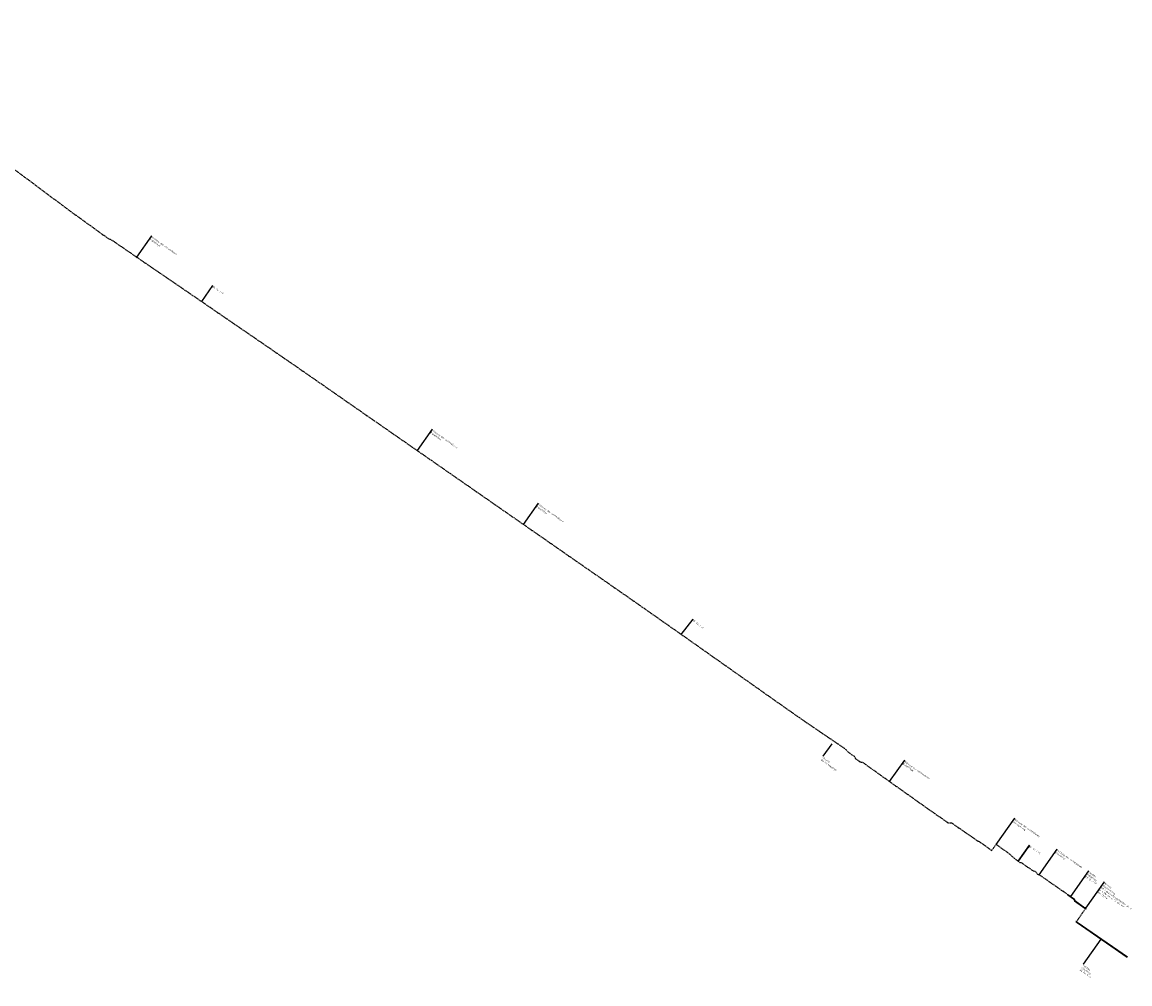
# Model space of a CAD drawing. Header units: metres. Extents: x 3425266 to 3446567, y 5432533 to 5452217.
# Tile 82 of 82: x 3444923 to 3446567, y 5434723 to 5436150. Entities that reach past the tile are written whole.
import ezdxf
from ezdxf import colors
from ezdxf.entities.mleader import LeaderData, LeaderLine
from ezdxf.math import Vec2, Vec3

# ---------------------------------------------------------------- set-up
doc = ezdxf.new("R2010")
doc.units = ezdxf.units.M
doc.header["$MEASUREMENT"] = 0
doc.linetypes.add('DASHED', pattern=[0.75, 0.5, -0.25])
doc.layers.add('B_KTB_Text', color=7, linetype='Continuous', lineweight=18, true_color=0x939393)
for name, color, linetype, lineweight in [('N_KTB', 10, 'Continuous', 25), ('N_KTB Verrohrung', 10, 'DASHED', 25), ('N_KTB_Text', 10, 'Continuous', 18), ('N_Nutzung Kabeltrog', 20, 'DASHED', 25)]:
    doc.layers.add(name, color=color, linetype=linetype, lineweight=lineweight)
doc.styles.add('Isocpeur', font='isocpeur.ttf')

# ---------------------------------------------------------------- blocks, each defined once
blk = doc.blocks.new('_None')

msp = doc.modelspace()

# ---------------------------------------------------------------- linework, layer by layer
at = {"layer": 'N_KTB', "flags": 128}
for points in [[(3446487.307, 5434815.463), (3446486.729, 5434814.647), (3446487.709, 5434813.954), (3446488.287, 5434814.77), (3446487.307, 5434815.463)], [(3446487.861, 5434814.169), (3446487.861, 5434814.169)]]:
    msp.add_lwpolyline(points, dxfattribs=at)

# ---------------------------------------------------------------- leaders
at = {"layer": 'N_KTB_Text'}
ml = msp.add_multileader_mtext('Standard', dxfattribs=at)
ml.set_content('Nutzung des vorhandenen\\PKabeltrogs', color=256, style='Isocpeur')
ml.set_leader_properties()
ml.set_arrow_properties(name='NONE')
ml.build(insert=Vec2(0, 0))
ml.multileader.update_dxf_attribs({"has_text_frame": 1, "text_left_attachment_type": 0, "text_right_attachment_type": 0, "dogleg_length": 0, "arrow_head_size": 0.18})
ctx = ml.context
ctx.base_point, ctx.char_height, ctx.arrow_head_size, ctx.landing_gap_size, ctx.plane_origin, ctx.plane_x_axis, ctx.plane_y_axis = Vec3(3445115.833, 5435832.501), 2.5, 0.18, 1, Vec3(3445069.562, 5435755.184), Vec3(0.81609719, -0.57791468), Vec3(0.57791468, 0.81609719)
ctx.left_attachment, ctx.right_attachment = 0, 0
notes = []
notes.append((ctx, [(1, (1, 1, 0), (3445115.833, 5435832.501), (0.81609719, -0.57791468), 0, [(0, [(3445093.406, 5435800.831)], 0, [])])]))
ctx.mtext.insert, ctx.mtext.text_direction, ctx.mtext.rotation, ctx.mtext.flow_direction = Vec3(3445116.649, 5435831.923), Vec3(0.81609719, -0.57791468), 5.66701417, 5
ctx.mtext.has_bg_fill, ctx.mtext.bg_color, ctx.mtext.bg_scale_factor, ctx.mtext.bg_transparency, ctx.mtext.use_window_bg_color = 1, -1027028792, 1.5, 0, 1
ml = msp.add_multileader_mtext('Standard', dxfattribs=at)
ml.set_content('Nutzung des vorhandenen\\PKabeltrogs', color=256, style='Isocpeur')
ml.set_leader_properties()
ml.set_arrow_properties(name='NONE')
ml.build(insert=Vec2(0, 0))
ml.multileader.update_dxf_attribs({"has_text_frame": 1, "text_left_attachment_type": 0, "text_right_attachment_type": 0, "dogleg_length": 0, "arrow_head_size": 0.18})
ctx = ml.context
ctx.base_point, ctx.char_height, ctx.arrow_head_size, ctx.landing_gap_size, ctx.plane_origin, ctx.plane_x_axis, ctx.plane_y_axis = Vec3(3445532.431, 5435545.64), 2.5, 0.18, 1, Vec3(3445486.16, 5435468.324), Vec3(0.81609719, -0.57791468), Vec3(0.57791468, 0.81609719)
ctx.left_attachment, ctx.right_attachment = 0, 0
notes.append((ctx, [(1, (1, 1, 0), (3445532.431, 5435545.64), (0.81609719, -0.57791468), 0, [(0, [(3445510.004, 5435513.97)], 0, [])])]))
ctx.mtext.insert, ctx.mtext.text_direction, ctx.mtext.rotation, ctx.mtext.flow_direction = Vec3(3445533.247, 5435545.062), Vec3(0.81609719, -0.57791468), 5.66701417, 5
ctx.mtext.has_bg_fill, ctx.mtext.bg_color, ctx.mtext.bg_scale_factor, ctx.mtext.bg_transparency, ctx.mtext.use_window_bg_color = 1, -1027028792, 1.5, 0, 1
ml = msp.add_multileader_mtext('Standard', dxfattribs=at)
ml.set_content('Nutzung des vorhandenen\\PKabeltrogs', color=256, style='Isocpeur')
ml.set_leader_properties()
ml.set_arrow_properties(name='NONE')
ml.build(insert=Vec2(0, 0))
ml.multileader.update_dxf_attribs({"has_text_frame": 1, "text_left_attachment_type": 0, "text_right_attachment_type": 0, "dogleg_length": 0, "arrow_head_size": 0.18})
ctx = ml.context
ctx.base_point, ctx.char_height, ctx.arrow_head_size, ctx.landing_gap_size, ctx.plane_origin, ctx.plane_x_axis, ctx.plane_y_axis = Vec3(3445689.687, 5435435.947), 2.5, 0.18, 1, Vec3(3445643.416, 5435358.63), Vec3(0.81609719, -0.57791468), Vec3(0.57791468, 0.81609719)
ctx.left_attachment, ctx.right_attachment = 0, 0
notes.append((ctx, [(1, (1, 1, 0), (3445689.687, 5435435.947), (0.81609719, -0.57791468), 0, [(0, [(3445667.26, 5435404.277)], 0, [])])]))
ctx.mtext.insert, ctx.mtext.text_direction, ctx.mtext.rotation, ctx.mtext.flow_direction = Vec3(3445690.503, 5435435.369), Vec3(0.81609719, -0.57791468), 5.66701417, 5
ctx.mtext.has_bg_fill, ctx.mtext.bg_color, ctx.mtext.bg_scale_factor, ctx.mtext.bg_transparency, ctx.mtext.use_window_bg_color = 1, -1027028792, 1.5, 0, 1
ml = msp.add_multileader_mtext('Standard', dxfattribs=at)
ml.set_content('Nutzung des vorhandenen\\PKabeltrogs', color=256, style='Isocpeur')
ml.set_leader_properties()
ml.set_arrow_properties(name='NONE')
ml.build(insert=Vec2(0, 0))
ml.multileader.update_dxf_attribs({"has_text_frame": 1, "text_left_attachment_type": 0, "text_right_attachment_type": 0, "dogleg_length": 0, "arrow_head_size": 0.18})
ctx = ml.context
ctx.base_point, ctx.char_height, ctx.arrow_head_size, ctx.landing_gap_size, ctx.plane_origin, ctx.plane_x_axis, ctx.plane_y_axis = Vec3(3446233.017, 5435054.415), 2.5, 0.18, 1, Vec3(3446186.746, 5434977.099), Vec3(0.81609719, -0.57791468), Vec3(0.57791468, 0.81609719)
ctx.left_attachment, ctx.right_attachment = 0, 0
notes.append((ctx, [(1, (1, 1, 0), (3446233.017, 5435054.415), (0.81609719, -0.57791468), 0, [(0, [(3446210.59, 5435022.745)], 0, [])])]))
ctx.mtext.insert, ctx.mtext.text_direction, ctx.mtext.rotation, ctx.mtext.flow_direction = Vec3(3446233.833, 5435053.837), Vec3(0.81609719, -0.57791468), 5.66701417, 5
ctx.mtext.has_bg_fill, ctx.mtext.bg_color, ctx.mtext.bg_scale_factor, ctx.mtext.bg_transparency, ctx.mtext.use_window_bg_color = 1, -1027028792, 1.5, 0, 1
ml = msp.add_multileader_mtext('Standard', dxfattribs=at)
ml.set_content('Nutzung des vorhandenen\\PKabeltrogs', color=256, style='Isocpeur')
ml.set_leader_properties()
ml.set_arrow_properties(name='NONE')
ml.build(insert=Vec2(0, 0))
ml.multileader.update_dxf_attribs({"has_text_frame": 1, "text_left_attachment_type": 0, "text_right_attachment_type": 0, "dogleg_length": 0, "arrow_head_size": 0.18})
ctx = ml.context
ctx.base_point, ctx.char_height, ctx.arrow_head_size, ctx.landing_gap_size, ctx.plane_origin, ctx.plane_x_axis, ctx.plane_y_axis = Vec3(3446459.366, 5434922.719), 2.5, 0.18, 1, Vec3(3446408.389, 5434838.758), Vec3(0.81609719, -0.57791468), Vec3(0.57791468, 0.81609719)
ctx.left_attachment, ctx.right_attachment = 0, 0
notes.append((ctx, [(1, (1, 1, 0), (3446459.366, 5434922.719), (0.81609719, -0.57791468), 0, [(0, [(3446432.233, 5434884.404)], 0, [])])]))
ctx.mtext.insert, ctx.mtext.text_direction, ctx.mtext.rotation, ctx.mtext.flow_direction = Vec3(3446460.182, 5434922.142), Vec3(0.81609719, -0.57791468), 5.66701417, 5
ctx.mtext.has_bg_fill, ctx.mtext.bg_color, ctx.mtext.bg_scale_factor, ctx.mtext.bg_transparency, ctx.mtext.use_window_bg_color = 1, -1027028792, 1.5, 0, 1
at = {"layer": 'N_KTB_Text', "linetype": 'Continuous', "lineweight": 15}
ml = msp.add_multileader_mtext('Standard', dxfattribs=at)
ml.set_content('Neubau\\PKabeltrog\\PBk Gr. II i.F.', color=256, style='Isocpeur')
ml.set_leader_properties()
ml.set_arrow_properties(name='NONE')
ml.build(insert=Vec2(0, 0))
ml.multileader.update_dxf_attribs({"has_text_frame": 1, "text_left_attachment_type": 0, "text_right_attachment_type": 0, "dogleg_length": 0, "arrow_head_size": 0.18})
ctx = ml.context
ctx.base_point, ctx.char_height, ctx.arrow_head_size, ctx.landing_gap_size, ctx.plane_origin, ctx.plane_x_axis, ctx.plane_y_axis = Vec3(3446497.949, 5434752.018), 2.5, 0.18, 1, Vec3(3446423.923, 5434704.448), Vec3(0.81609719, -0.57791468), Vec3(0.57791468, 0.81609719)
ctx.left_attachment, ctx.right_attachment = 0, 0
notes.append((ctx, [(1, (1, 1, 0), (3446497.949, 5434752.018), (0.81609719, -0.57791468), 0, [(0, [(3446524.188, 5434789.072)], 0, [])])]))
ctx.mtext.insert, ctx.mtext.text_direction, ctx.mtext.rotation, ctx.mtext.flow_direction = Vec3(3446498.766, 5434751.44), Vec3(0.81609719, -0.57791468), 5.66701417, 5
ctx.mtext.has_bg_fill, ctx.mtext.bg_color, ctx.mtext.bg_scale_factor, ctx.mtext.bg_transparency, ctx.mtext.use_window_bg_color = 1, -1027028792, 1.5, 0, 1
for ctx, leaders in notes:
    for number, flags, end, landing, length, lines in leaders:
        leader = LeaderData()
        leader.index, (leader.has_last_leader_line, leader.has_dogleg_vector, leader.attachment_direction) = number, flags
        leader.last_leader_point, leader.dogleg_vector, leader.dogleg_length = Vec3(end), Vec3(landing), length
        for number, points, colour, breaks in lines:
            line = LeaderLine()
            line.index, line.vertices, line.color, line.breaks = number, Vec3.list(points), colors.encode_raw_color(colour), breaks
            leader.lines.append(line)
        ctx.leaders.append(leader)

# ---------------------------------------------------------------- next in the draw order: linework, layer by layer
at = {"layer": 'N_KTB', "flags": 128}
msp.add_lwpolyline([(3446488.973, 5434814.008), (3446563.386, 5434762.599)], dxfattribs=at)

# ---------------------------------------------------------------- next in the draw order: leaders
at = {"layer": 'N_KTB_Text'}
ml = msp.add_multileader_mtext('Standard', dxfattribs=at)
ml.set_content('Nutzung der vorhandenen\\PGleisquerung', color=256, style='Isocpeur')
ml.set_leader_properties()
ml.set_arrow_properties(name='NONE')
ml.build(insert=Vec2(0, 0))
ml.multileader.update_dxf_attribs({"has_text_frame": 1, "text_left_attachment_type": 0, "text_right_attachment_type": 0, "dogleg_length": 0, "arrow_head_size": 0.18})
ctx = ml.context
ctx.base_point, ctx.char_height, ctx.arrow_head_size, ctx.landing_gap_size, ctx.plane_origin, ctx.plane_x_axis, ctx.plane_y_axis = Vec3(3446396.352, 5434968.463), 2.5, 0.18, 1, Vec3(3446344.893, 5434883.821), Vec3(0.81609719, -0.57791468), Vec3(0.57791468, 0.81609719)
ctx.left_attachment, ctx.right_attachment = 0, 0
notes = []
notes.append((ctx, [(1, (1, 1, 0), (3446396.352, 5434968.463), (0.81609719, -0.57791468), 0, [(0, [(3446368.737, 5434929.468)], 0, [])])]))
ctx.mtext.insert, ctx.mtext.text_direction, ctx.mtext.rotation, ctx.mtext.flow_direction = Vec3(3446397.168, 5434967.885), Vec3(0.81609719, -0.57791468), 5.66701417, 5
ctx.mtext.has_bg_fill, ctx.mtext.bg_color, ctx.mtext.bg_scale_factor, ctx.mtext.bg_transparency, ctx.mtext.use_window_bg_color = 1, -1027028792, 1.5, 0, 1
at = {"layer": 'N_KTB_Text', "linetype": 'Continuous', "lineweight": 15}
ml = msp.add_multileader_mtext('Standard', dxfattribs=at)
ml.set_content('Neubau\\PKabeltrog\\PBk Gr. I i.F.', color=256, style='Isocpeur')
ml.set_leader_properties()
ml.set_arrow_properties(name='NONE')
ml.build(insert=Vec2(0, 0))
ml.multileader.update_dxf_attribs({"has_text_frame": 1, "text_left_attachment_type": 0, "text_right_attachment_type": 0, "dogleg_length": 0, "arrow_head_size": 0.18})
ctx = ml.context
ctx.base_point, ctx.char_height, ctx.arrow_head_size, ctx.landing_gap_size, ctx.plane_origin, ctx.plane_x_axis, ctx.plane_y_axis = Vec3(3446506.377, 5434890.297), 2.5, 0.18, 1, Vec3(3446379.097, 5434767.525), Vec3(0.81609719, -0.57791468), Vec3(0.57791468, 0.81609719)
ctx.left_attachment, ctx.right_attachment = 0, 0
notes.append((ctx, [(1, (1, 1, 0), (3446506.377, 5434890.297), (0.81609719, -0.57791468), 0, [(0, [(3446479.362, 5434852.148)], 0, [])])]))
ctx.mtext.insert, ctx.mtext.text_direction, ctx.mtext.rotation, ctx.mtext.flow_direction = Vec3(3446507.193, 5434889.719), Vec3(0.81609719, -0.57791468), 5.66701417, 5
ctx.mtext.has_bg_fill, ctx.mtext.bg_color, ctx.mtext.bg_scale_factor, ctx.mtext.bg_transparency, ctx.mtext.use_window_bg_color = 1, -1027028792, 1.5, 0, 1
for ctx, leaders in notes:
    for number, flags, end, landing, length, lines in leaders:
        leader = LeaderData()
        leader.index, (leader.has_last_leader_line, leader.has_dogleg_vector, leader.attachment_direction) = number, flags
        leader.last_leader_point, leader.dogleg_vector, leader.dogleg_length = Vec3(end), Vec3(landing), length
        for number, points, colour, breaks in lines:
            line = LeaderLine()
            line.index, line.vertices, line.color, line.breaks = number, Vec3.list(points), colors.encode_raw_color(colour), breaks
            leader.lines.append(line)
        ctx.leaders.append(leader)

# ---------------------------------------------------------------- next in the draw order: linework, layer by layer
at = {"layer": 'N_KTB', "flags": 128}
for points in [[(3446474.844, 5434854.735), (3446483.211, 5434848.811), (3446484.833, 5434845.925), (3446500.031, 5434835.162)], [(3446475.133, 5434855.143), (3446483.591, 5434849.154), (3446485.214, 5434846.268), (3446500.32, 5434835.57)]]:
    msp.add_lwpolyline(points, dxfattribs=at)
at = {"layer": 'N_Nutzung Kabeltrog', "ltscale": 2.5, "flags": 128}
for points in [[(3444618.242, 5436149.559), (3444662.608, 5436114.527), (3444699.282, 5436087.061), (3444770.509, 5436035.01), (3444822.382, 5435997.125), (3444868.331, 5435963.365), (3444914.086, 5435929.343), (3444992.518, 5435870.737), (3445049.623, 5435829.546), (3445057.108, 5435825.659), (3445188.242, 5435735.963), (3445319.219, 5435646.134), (3445580.115, 5435464.864), (3445753.997, 5435343.978), (3445827.754, 5435292.745), (3445901.279, 5435241.175), (3446048.058, 5435137.661), (3446071.678, 5435121.062), (3446095.464, 5435104.699), (3446143.256, 5435072.305), (3446149.815, 5435066.095), (3446159.004, 5435059.474), (3446159.521, 5435057.241), (3446167.675, 5435051.581), (3446169.981, 5435051.662), (3446219.339, 5435016.514), (3446255.426, 5434990.928), (3446280.812, 5434972.952), (3446297.477, 5434961.61), (3446302.359, 5434961.505), (3446337.549, 5434937.349), (3446340.681, 5434934.827), (3446342.376, 5434934.312), (3446344.95, 5434932.832), (3446361.301, 5434921.025)], [(3446361.301, 5434921.025), (3446362.04, 5434920.551), (3446368.737, 5434929.468), (3446368.737, 5434929.468), (3446369.826, 5434928.808)], [(3446474.989, 5434854.939), (3446432.886, 5434884.338), (3446431.58, 5434884.47), (3446429.489, 5434885.95), (3446428.388, 5434888.241), (3446425.658, 5434889.878), (3446423.699, 5434889.934), (3446406.153, 5434902.359), (3446404.764, 5434902.193), (3446399.493, 5434905.926), (3446387.16, 5434916.219), (3446369.826, 5434928.808)]]:
    msp.add_lwpolyline(points, dxfattribs=at)

# ---------------------------------------------------------------- next in the draw order: leaders
at = {"layer": 'B_KTB_Text'}
ml = msp.add_multileader_mtext('Standard', dxfattribs=at)
ml.set_content('Bk Gr. I i.F.', color=256, style='Isocpeur')
ml.set_leader_properties()
ml.set_arrow_properties(name='NONE')
ml.build(insert=Vec2(0, 0))
ml.multileader.update_dxf_attribs({"has_text_frame": 1, "text_left_attachment_type": 0, "text_right_attachment_type": 0, "dogleg_length": 0, "arrow_head_size": 0.18})
ctx = ml.context
ctx.base_point, ctx.char_height, ctx.arrow_head_size, ctx.landing_gap_size, ctx.plane_origin, ctx.plane_x_axis, ctx.plane_y_axis = Vec3(3445206.323, 5435758.775), 2.5, 0.18, 1, Vec3(3445160.052, 5435681.458), Vec3(0.81915204, -0.57357644), Vec3(0.57357644, 0.81915204)
ctx.left_attachment, ctx.right_attachment = 0, 0
notes = []
notes.append((ctx, [(1, (1, 1, 0), (3445206.323, 5435758.775), (0.81915204, -0.57357644), 0, [(0, [(3445190.087, 5435735.005)], 0, [])])]))
ctx.mtext.insert, ctx.mtext.text_direction, ctx.mtext.rotation, ctx.mtext.flow_direction = Vec3(3445207.142, 5435758.201), Vec3(0.81915204, -0.57357644), 5.67232007, 5
ctx.mtext.has_bg_fill, ctx.mtext.bg_color, ctx.mtext.bg_scale_factor, ctx.mtext.bg_transparency, ctx.mtext.use_window_bg_color = 1, -1027028792, 1.5, 0, 1
ml = msp.add_multileader_mtext('Standard', dxfattribs=at)
ml.set_content('Bk Gr. I i.F.', color=256, style='Isocpeur')
ml.set_leader_properties()
ml.set_arrow_properties(name='NONE')
ml.build(insert=Vec2(0, 0))
ml.multileader.update_dxf_attribs({"has_text_frame": 1, "text_left_attachment_type": 0, "text_right_attachment_type": 0, "dogleg_length": 0, "arrow_head_size": 0.18})
ctx = ml.context
ctx.base_point, ctx.char_height, ctx.arrow_head_size, ctx.landing_gap_size, ctx.plane_origin, ctx.plane_x_axis, ctx.plane_y_axis = Vec3(3445919.196, 5435263.796), 2.5, 0.18, 1, Vec3(3445872.925, 5435186.479), Vec3(0.78389163, -0.62089766), Vec3(0.62089766, 0.78389163)
ctx.left_attachment, ctx.right_attachment = 0, 0
notes.append((ctx, [(1, (1, 1, 0), (3445919.196, 5435263.796), (0.78389163, -0.62089766), 0, [(0, [(3445901.279, 5435241.175)], 0, [])])]))
ctx.mtext.insert, ctx.mtext.text_direction, ctx.mtext.rotation, ctx.mtext.flow_direction = Vec3(3445919.98, 5435263.175), Vec3(0.78389163, -0.62089766), 5.61329799, 5
ctx.mtext.has_bg_fill, ctx.mtext.bg_color, ctx.mtext.bg_scale_factor, ctx.mtext.bg_transparency, ctx.mtext.use_window_bg_color = 1, -1027028792, 1.5, 0, 1
ml = msp.add_multileader_mtext('Standard', dxfattribs=at)
ml.set_content('Bk Gr. I i.F.', color=256, style='Isocpeur')
ml.set_leader_properties()
ml.set_arrow_properties(name='NONE')
ml.build(insert=Vec2(0, 0))
ml.multileader.update_dxf_attribs({"has_text_frame": 1, "text_left_attachment_type": 0, "text_right_attachment_type": 0, "dogleg_length": 0, "arrow_head_size": 0.18})
ctx = ml.context
ctx.base_point, ctx.char_height, ctx.arrow_head_size, ctx.landing_gap_size, ctx.plane_origin, ctx.plane_x_axis, ctx.plane_y_axis = Vec3(3446418.142, 5434928.3), 2.5, 0.18, 1, Vec3(3446371.871, 5434850.983), Vec3(0.78389163, -0.62089766), Vec3(0.62089766, 0.78389163)
ctx.left_attachment, ctx.right_attachment = 0, 0
notes.append((ctx, [(0, (1, 1, 0), (3446418.142, 5434928.3), (0.81915204, -0.57357644), 0, [(1, [(3446418.142, 5434928.3), (3446401.489, 5434904.784)], 0, [])])]))
ctx.mtext.insert, ctx.mtext.text_direction, ctx.mtext.rotation, ctx.mtext.flow_direction = Vec3(3446418.961, 5434927.727), Vec3(0.81915204, -0.57357644), 5.67232007, 5
ctx.mtext.has_bg_fill, ctx.mtext.bg_color, ctx.mtext.bg_scale_factor, ctx.mtext.bg_transparency, ctx.mtext.use_window_bg_color = 1, -1027028792, 1.5, 0, 1
at = {"layer": 'N_KTB_Text', "color": 2}
ml = msp.add_multileader_mtext('Standard', dxfattribs=at)
ml.set_content('Hinweis:\\PBÜ ist beseitigt!', color=2, style='Isocpeur')
ml.set_leader_properties()
ml.set_arrow_properties(name='NONE')
ml.build(insert=Vec2(0, 0))
ml.multileader.update_dxf_attribs({"has_text_frame": 1, "text_left_attachment_type": 0, "text_right_attachment_type": 0, "dogleg_length": 0, "arrow_head_size": 0.18})
ctx = ml.context
ctx.base_point, ctx.char_height, ctx.arrow_head_size, ctx.landing_gap_size, ctx.plane_origin, ctx.plane_x_axis, ctx.plane_y_axis = Vec3(3446111.395, 5435060.27), 2.5, 0.18, 1, Vec3(3446101.012, 5435033.194), Vec3(0.81609719, -0.57791468), Vec3(0.57791468, 0.81609719)
ctx.left_attachment, ctx.right_attachment = 0, 0
notes.append((ctx, [(1, (1, 1, 0), (3446111.395, 5435060.27), (0.81609719, -0.57791468), 0, [(0, [(3446124.856, 5435078.84)], 0, [])])]))
ctx.mtext.insert, ctx.mtext.text_direction, ctx.mtext.rotation, ctx.mtext.flow_direction = Vec3(3446112.211, 5435059.692), Vec3(0.81609719, -0.57791468), 5.66701417, 5
ctx.mtext.has_bg_fill, ctx.mtext.bg_color, ctx.mtext.bg_scale_factor, ctx.mtext.bg_transparency, ctx.mtext.use_window_bg_color = 1, -1027028792, 1.5, 0, 1
at = {"layer": 'N_KTB_Text', "linetype": 'Continuous', "lineweight": 15}
ml = msp.add_multileader_mtext('Standard', dxfattribs=at)
ml.set_content('Neubau\\PGleisquerung\\Pmit Kabelaufbauschächten Gr. V\\P4 x DN 100 in SR DN 300\\Pkm 13,248', color=256, style='Isocpeur')
ml.set_leader_properties()
ml.set_arrow_properties(name='NONE')
ml.build(insert=Vec2(0, 0))
ml.multileader.update_dxf_attribs({"has_text_frame": 1, "text_left_attachment_type": 0, "text_right_attachment_type": 0, "dogleg_length": 0, "arrow_head_size": 0.18})
ctx = ml.context
ctx.base_point, ctx.char_height, ctx.arrow_head_size, ctx.landing_gap_size, ctx.plane_origin, ctx.plane_x_axis, ctx.plane_y_axis = Vec3(3446529.46, 5434873.95), 2.5, 0.18, 1, Vec3(3446455.434, 5434826.38), Vec3(0.81609719, -0.57791468), Vec3(0.57791468, 0.81609719)
ctx.left_attachment, ctx.right_attachment = 0, 0
notes.append((ctx, [(1, (1, 1, 0), (3446529.46, 5434873.95), (0.81609719, -0.57791468), 0, [(0, [(3446501.77, 5434834.849)], 0, [])])]))
ctx.mtext.insert, ctx.mtext.text_direction, ctx.mtext.rotation, ctx.mtext.flow_direction = Vec3(3446530.276, 5434873.373), Vec3(0.81609719, -0.57791468), 5.66701417, 5
ctx.mtext.has_bg_fill, ctx.mtext.bg_color, ctx.mtext.bg_scale_factor, ctx.mtext.bg_transparency, ctx.mtext.use_window_bg_color = 1, -1027028792, 1.5, 0, 1
for ctx, leaders in notes:
    for number, flags, end, landing, length, lines in leaders:
        leader = LeaderData()
        leader.index, (leader.has_last_leader_line, leader.has_dogleg_vector, leader.attachment_direction) = number, flags
        leader.last_leader_point, leader.dogleg_vector, leader.dogleg_length = Vec3(end), Vec3(landing), length
        for number, points, colour, breaks in lines:
            line = LeaderLine()
            line.index, line.vertices, line.color, line.breaks = number, Vec3.list(points), colors.encode_raw_color(colour), breaks
            leader.lines.append(line)
        ctx.leaders.append(leader)

# ---------------------------------------------------------------- next in the draw order: linework, layer by layer
at = {"layer": 'N_KTB', "flags": 128}
for points in [[(3446499.933, 5434835.023), (3446500.749, 5434834.445), (3446501.234, 5434835.13), (3446500.418, 5434835.708), (3446499.933, 5434835.023)], [(3446487.755, 5434814.019), (3446488.571, 5434813.441), (3446489.056, 5434814.127), (3446488.24, 5434814.704), (3446487.755, 5434814.019)]]:
    msp.add_lwpolyline(points, close=True, dxfattribs=at)
for points in [[(3446500.826, 5434835.419), (3446500.341, 5434834.734)], [(3446501.281, 5434835.196), (3446500.703, 5434834.379), (3446501.682, 5434833.686), (3446502.26, 5434834.502), (3446501.281, 5434835.196)], [(3446488.648, 5434814.416), (3446488.163, 5434813.73)], [(3446488.684, 5434813.6), (3446563.097, 5434762.191)]]:
    msp.add_lwpolyline(points, dxfattribs=at)
at = {"layer": 'N_KTB Verrohrung', "ltscale": 2.5, "flags": 128}
msp.add_lwpolyline([(3446487.797, 5434815.116), (3446501.192, 5434834.033)], dxfattribs=at)

doc.saveas('drawing.dxf')
